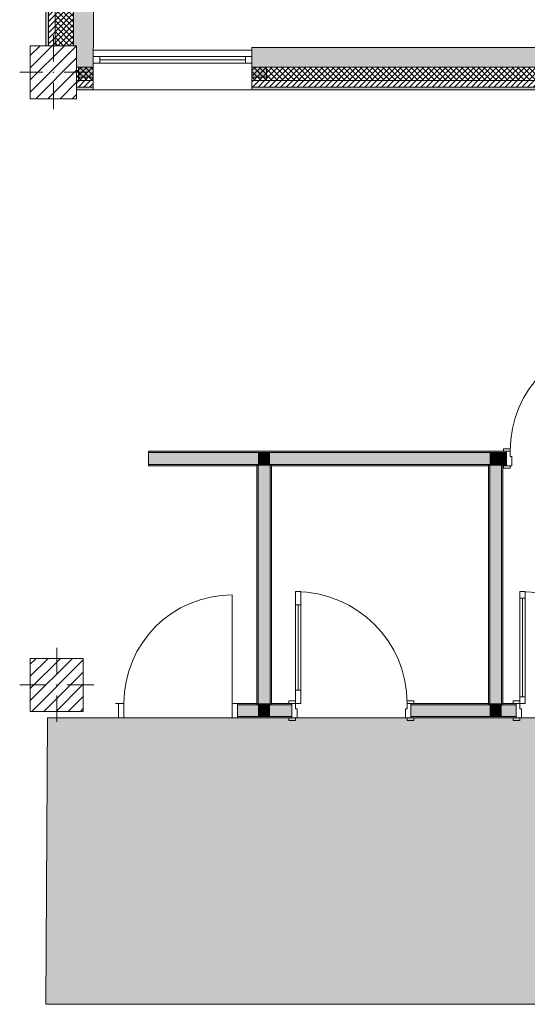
# Model space of a CAD drawing. Header units: millimetres. Extents: x -30280 to 19093, y -19247 to 4746.
# Tile 1 of 166: x -28248 to -24412, y -19247 to -11810. Entities that reach past the tile are written whole.
import ezdxf

# ---------------------------------------------------------------- set-up
doc = ezdxf.new("R2010")
doc.units = ezdxf.units.MM
doc.header["$MEASUREMENT"] = 0
doc.linetypes.add('Wipeout_Contour', pattern=[1000, 0, -1000])
for name, color, linetype in [('10_ESTR_Pilars', 7, 'Continuous'), ('12_FAÇ_Façana', 7, 'Continuous'), ('14_PAV_Paviment existent', 7, 'Continuous'), ('Puertas Archicad', 7, 'Continuous'), ('Ventanas Archicad', 7, 'Continuous')]:
    doc.layers.add(name, color=color, linetype=linetype)
for name, color, linetype, lineweight in [('10_ESTR_Pilars_Pluma_Nº__20', 1, 'Continuous', 5), ('10_ESTR_Pilars_Pluma_Nº__28', 7, 'Continuous', 20), ('10_ESTR_Pilars_Pluma_Nº__42', 8, 'Continuous', 25), ('12_FAÇ_Façana_Pluma_Nº__2', 8, 'Continuous', 5), ('12_FAÇ_Façana_Pluma_Nº__7', 7, 'Continuous', 5), ('14_PAV_Paviment existent_Pluma_Nº__89', 7, 'Continuous', 5), ('Puertas Archicad_Pluma_Nº__1', 7, 'Continuous', 5), ('Puertas Archicad_Pluma_Nº__7', 7, 'Continuous', 5), ('Ventanas Archicad_Pluma_Nº__7', 7, 'Continuous', 5)]:
    doc.layers.add(name, color=color, linetype=linetype, lineweight=lineweight)
for name, color, linetype, lineweight, true_color in [('12_FAÇ_Façana_Pluma_Nº__102', 7, 'Continuous', 5, 0xcccccc), ('12_FAÇ_Façana_Pluma_Nº__174', 7, 'Continuous', 13, 0xe4ad2c), ('12_FAÇ_Façana_Pluma_Nº__176', 7, 'Continuous', 15, 0x93a0c6), ('12_FAÇ_Façana_Pluma_Nº__43', 7, 'Continuous', 5, 0xa4a4a6), ('14_PAV_Paviment existent_Pluma_Nº__197', 7, 'Continuous', 0, 0xffe68e), ('Puertas Archicad_Pluma_Nº__23', 7, 'Continuous', 5, 0xa4a4a6), ('Puertas Archicad_Pluma_Nº__3', 7, 'Continuous', 5, 0xa4a4a4), ('Ventanas Archicad_Pluma_Nº__23', 7, 'Continuous', 5, 0xa4a4a6), ('Ventanas Archicad_Pluma_Nº__3', 7, 'Continuous', 5, 0xa4a4a4), ('Ventanas Archicad_Pluma_Nº__43', 7, 'Continuous', 5, 0xa4a4a6)]:
    doc.layers.add(name, color=color, linetype=linetype, lineweight=lineweight, true_color=true_color)
pattern_1 = [(45, (0, 0), (-21.213203, 21.213203), [])]
pattern_2 = [(45, (0, 0), (-21.213203, 21.213203), []), (135, (0, 0), (21.213203, 21.213203), [])]
pattern_3 = [(0, (0, 0), (0, 75), [0, -75])]
pattern_4 = [(45, (0, 0), (-45.96194, 45.96194), [])]

# ---------------------------------------------------------------- blocks, each defined once
blk = doc.blocks.new('Forjado_3_1', base_point=(6678.9, -19246.6))
at = {"layer": '14_PAV_Paviment existent_Pluma_Nº__197', "linetype": 'Continuous', "lineweight": 0, "true_color": 0x3f3923}
blk.add_hatch(color=39, dxfattribs=at).paths.add_polyline_path([(6678.9, -19246.6), (6678.9, -17084), (-28038.7, -17084), (-28050.8, -19246.6)])
at = {"layer": '14_PAV_Paviment existent_Pluma_Nº__89', "color": 7, "linetype": 'Continuous', "lineweight": 5, "flags": 128}
blk.add_lwpolyline([(6678.9, -19246.6), (-28050.8, -19246.6), (-28038.7, -17084), (6678.9, -17084)], close=True, dxfattribs=at)
blk = doc.blocks.new('Muro_5_1', base_point=(-28050.8, -12339))
at = {"layer": '12_FAÇ_Façana_Pluma_Nº__102', "linetype": 'Continuous', "lineweight": 0, "true_color": 0xe5e5e5}
blk.add_hatch(color=254, dxfattribs=at).paths.add_polyline_path([(-27840.8, -11151), (-27840.8, -12007), (-27817.9, -12007), (-27817.9, -12019), (-27690.8, -12019), (-27690.8, -11151)])
at = {"layer": '12_FAÇ_Façana_Pluma_Nº__174', "linetype": 'Continuous', "lineweight": 13, "true_color": 0xe4ad2c}
h = blk.add_hatch(dxfattribs=at)
h.set_pattern_fill('SATE_Aislamiento_0001', color=42, style=0, pattern_type=2)
h.set_pattern_definition(pattern_2)
h.paths.add_polyline_path([(-27840.8, -11151), (-27980.8, -11151), (-27980.8, -12007), (-27840.8, -12007)])
at = {"layer": '12_FAÇ_Façana_Pluma_Nº__176', "linetype": 'Continuous', "lineweight": 0, "true_color": 0x495063}
blk.add_hatch(color=251, dxfattribs=at).paths.add_polyline_path([(-28030.8, -11151), (-28050.8, -11151), (-28050.8, -12007), (-28030.8, -12007)])
at = {"layer": '12_FAÇ_Façana_Pluma_Nº__2', "linetype": 'Continuous', "lineweight": 5}
h = blk.add_hatch(dxfattribs=at)
h.set_pattern_fill('Ceramic_0001', color=8, style=0, pattern_type=2)
h.set_pattern_definition(pattern_1)
h.paths.add_polyline_path([(-27980.8, -11151), (-28030.8, -11151), (-28030.8, -12007), (-27980.8, -12007)])
at = {"layer": '12_FAÇ_Façana_Pluma_Nº__7', "color": 7, "linetype": 'Continuous', "lineweight": 5}
for p, q in [((-28030.8, -11151), (-28030.8, -12007)), ((-27980.8, -11151), (-27980.8, -12007)), ((-27840.8, -11151), (-27840.8, -12007))]:
    blk.add_line(p, q, dxfattribs=at)
at = {"layer": '12_FAÇ_Façana_Pluma_Nº__7', "color": 7, "linetype": 'Continuous', "lineweight": 5, "flags": 128}
for points in [[(-28050.8, -11151), (-28050.8, -12007)], [(-27840.8, -11151), (-27870.8, -11151)], [(-27690.8, -11151), (-27720.8, -11151)], [(-27690.8, -12019), (-27690.8, -11151)]]:
    blk.add_lwpolyline(points, dxfattribs=at)
blk = doc.blocks.new('Muro_32_1', base_point=(-23271.1, -12339))
at = {"layer": '12_FAÇ_Façana_Pluma_Nº__102', "linetype": 'Continuous', "lineweight": 0, "true_color": 0xe5e5e5}
for points in [[(-23578.6, -12019), (-26492.5, -12019), (-26492.5, -12169), (-23578.6, -12169)], [(-23578.6, -12169), (-23488.6, -12169), (-23488.6, -12019), (-23578.6, -12019)], [(-23488.6, -12169), (-23271.1, -12169), (-23271.1, -12019), (-23488.6, -12019)]]:
    blk.add_hatch(color=254, dxfattribs=at).paths.add_polyline_path(points)
at = {"layer": '12_FAÇ_Façana_Pluma_Nº__174', "linetype": 'Continuous', "lineweight": 13, "true_color": 0xe4ad2c}
h = blk.add_hatch(dxfattribs=at)
h.set_pattern_fill('SATE_Aislamiento_0001', color=42, style=0, pattern_type=2)
h.set_pattern_definition(pattern_2)
h.paths.add_polyline_path([(-23578.6, -12169), (-26492.5, -12169), (-26492.5, -12269), (-23578.6, -12269)])
h = blk.add_hatch(dxfattribs=at)
h.set_pattern_fill('SATE_Aislamiento_0001', color=42, style=0, pattern_type=2)
h.set_pattern_definition(pattern_2)
h.paths.add_polyline_path([(-23488.6, -12269), (-23271.1, -12269), (-23271.1, -12169), (-23488.6, -12169)])
at = {"layer": '12_FAÇ_Façana_Pluma_Nº__176', "linetype": 'Continuous', "lineweight": 0, "true_color": 0x495063}
for points in [[(-23588.6, -12319), (-26492.5, -12319), (-26492.5, -12339), (-23588.6, -12339)], [(-23588.6, -12339), (-23578.6, -12339), (-23578.6, -12319), (-23588.6, -12319)], [(-23488.6, -12339), (-23478.6, -12339), (-23478.6, -12319), (-23488.6, -12319)], [(-23478.6, -12339), (-23271.1, -12339), (-23271.1, -12319), (-23478.6, -12319)]]:
    blk.add_hatch(color=251, dxfattribs=at).paths.add_polyline_path(points)
at = {"layer": '12_FAÇ_Façana_Pluma_Nº__2', "linetype": 'Continuous', "lineweight": 5}
h = blk.add_hatch(dxfattribs=at)
h.set_pattern_fill('Ceramic_0001', color=8, style=0, pattern_type=2)
h.set_pattern_definition(pattern_1)
h.paths.add_polyline_path([(-23578.6, -12269), (-26492.5, -12269), (-26492.5, -12319), (-23578.6, -12319)])
h = blk.add_hatch(dxfattribs=at)
h.set_pattern_fill('Ceramic_0001', color=8, style=0, pattern_type=2)
h.set_pattern_definition(pattern_1)
h.paths.add_polyline_path([(-23488.6, -12319), (-23271.1, -12319), (-23271.1, -12269), (-23488.6, -12269)])
at = {"layer": '12_FAÇ_Façana_Pluma_Nº__7', "color": 7, "linetype": 'Continuous', "lineweight": 5}
for p, q in [((-26492.5, -12169), (-23578.6, -12169)), ((-23578.6, -12169), (-23578.6, -12269)), ((-23488.6, -12269), (-23488.6, -12169)), ((-23488.6, -12169), (-23271.1, -12169)), ((-26492.5, -12269), (-23578.6, -12269)), ((-23578.6, -12269), (-23578.6, -12319)), ((-23488.6, -12319), (-23488.6, -12269)), ((-23488.6, -12269), (-23271.1, -12269)), ((-26492.5, -12319), (-23578.6, -12319)), ((-23578.6, -12319), (-23578.6, -12339)), ((-23488.6, -12339), (-23488.6, -12319)), ((-23488.6, -12319), (-23271.1, -12319))]:
    blk.add_line(p, q, dxfattribs=at)
at = {"layer": '12_FAÇ_Façana_Pluma_Nº__7', "color": 7, "linetype": 'Continuous', "lineweight": 5, "flags": 128}
for points in [[(-23271.1, -12019), (-26492.5, -12019)], [(-26492.5, -12019), (-26492.5, -12339)], [(-23271.1, -12059), (-23271.1, -12019)], [(-26492.5, -12339), (-23588.6, -12339)], [(-23478.6, -12339), (-23271.1, -12339)]]:
    blk.add_lwpolyline(points, dxfattribs=at)
blk = doc.blocks.new('Muro_34_1', base_point=(-27692.5, -12339))
at = {"layer": '12_FAÇ_Façana_Pluma_Nº__102', "linetype": 'Continuous', "lineweight": 0, "true_color": 0xe5e5e5}
blk.add_hatch(color=254, dxfattribs=at).paths.add_polyline_path([(-27692.5, -12019), (-27817.9, -12019), (-27817.9, -12169), (-27692.5, -12169)])
at = {"layer": '12_FAÇ_Façana_Pluma_Nº__174', "linetype": 'Continuous', "lineweight": 13, "true_color": 0xe4ad2c}
h = blk.add_hatch(dxfattribs=at)
h.set_pattern_fill('SATE_Aislamiento_0001', color=42, style=0, pattern_type=2)
h.set_pattern_definition(pattern_2)
h.paths.add_polyline_path([(-27692.5, -12169), (-27817.9, -12169), (-27817.9, -12269), (-27692.5, -12269)])
at = {"layer": '12_FAÇ_Façana_Pluma_Nº__176', "linetype": 'Continuous', "lineweight": 0, "true_color": 0x495063}
blk.add_hatch(color=251, dxfattribs=at).paths.add_polyline_path([(-27692.5, -12319), (-27817.9, -12319), (-27817.9, -12339), (-27692.5, -12339)])
at = {"layer": '12_FAÇ_Façana_Pluma_Nº__2', "linetype": 'Continuous', "lineweight": 5}
h = blk.add_hatch(dxfattribs=at)
h.set_pattern_fill('Ceramic_0001', color=8, style=0, pattern_type=2)
h.set_pattern_definition(pattern_1)
h.paths.add_polyline_path([(-27692.5, -12269), (-27817.9, -12269), (-27817.9, -12319), (-27692.5, -12319)])
at = {"layer": '12_FAÇ_Façana_Pluma_Nº__7', "color": 7, "linetype": 'Continuous', "lineweight": 5}
for p, q in [((-27817.9, -12169), (-27692.5, -12169)), ((-27817.9, -12269), (-27692.5, -12269)), ((-27817.9, -12319), (-27692.5, -12319))]:
    blk.add_line(p, q, dxfattribs=at)
at = {"layer": '12_FAÇ_Façana_Pluma_Nº__7', "color": 7, "linetype": 'Continuous', "lineweight": 5, "flags": 128}
for points in [[(-27692.5, -12059), (-27692.5, -12019)], [(-27817.9, -12339), (-27692.5, -12339)]]:
    blk.add_lwpolyline(points, dxfattribs=at)
blk = doc.blocks.new('Ventana Vertical Multi-Faja 27_10')
at = {"layer": 'Ventanas Archicad_Pluma_Nº__23', "color": 253, "linetype": 'Continuous', "lineweight": 5, "true_color": 0xa4a4a6}
for p, q in [((-600, 0), (-550, 0)), ((-550, 0), (-550, -50)), ((550, -50), (550, 0)), ((550, 0), (600, 0)), ((-550, -50), (-600, -50)), ((600, -50), (550, -50))]:
    blk.add_line(p, q, dxfattribs=at)
at = {"layer": 'Ventanas Archicad_Pluma_Nº__3', "color": 253, "linetype": 'Continuous', "lineweight": 5, "true_color": 0xa4a4a4}
for p, q in [((-600, 50), (600, 50)), ((-550, 0), (550, 0)), ((-550, -25), (550, -25)), ((550, -50), (-550, -50)), ((-600, -250), (600, -250))]:
    blk.add_line(p, q, dxfattribs=at)
at = {"layer": 'Ventanas Archicad_Pluma_Nº__43', "color": 253, "linetype": 'Continuous', "lineweight": 5, "true_color": 0xa4a4a6}
for p, q in [((-600, -180), (-600, -155)), ((600, -180), (600, -155))]:
    blk.add_line(p, q, dxfattribs=at)
at = {"layer": 'Ventanas Archicad_Pluma_Nº__7', "color": 7, "linetype": 'Continuous', "lineweight": 5}
for p, q in [((-600, 50), (-600, 30)), ((-600, 30), (-600, 0)), ((-600, 30), (-600, 0)), ((-600, 0), (-600, -50)), ((-600, 0), (-600, -50)), ((-600, 0), (-600, -50)), ((-600, 0), (-600, -50)), ((600, 50), (600, 30)), ((600, 30), (600, 0)), ((600, 30), (600, 0)), ((600, 0), (600, -50)), ((600, 0), (600, -50)), ((600, 0), (600, -50)), ((600, 0), (600, -50)), ((-600, -50), (-600, -80)), ((-600, -50), (-600, -80)), ((600, -50), (600, -80)), ((600, -50), (600, -80)), ((-600, -80), (-600, -155)), ((-600, -80), (-600, -155)), ((600, -80), (600, -155)), ((600, -80), (600, -155)), ((-600, -180), (-600, -230)), ((600, -180), (600, -230)), ((-600, -230), (-600, -250)), ((600, -230), (600, -250))]:
    blk.add_line(p, q, dxfattribs=at)
blk = doc.blocks.new('Muro_35_1', base_point=(-26497.5, -12339))
at = {"layer": '12_FAÇ_Façana', "linetype": 'Continuous', "lineweight": 0, "true_color": 0x000000}
h = blk.add_hatch(dxfattribs=at)
h.set_pattern_fill('Yeso_0001', color=18, style=0, pattern_type=2)
h.set_pattern_definition(pattern_3)
h.paths.add_polyline_path([(-27692.5, -12269), (-27692.5, -12244), (-27802.5, -12244), (-27802.5, -12269)])
h = blk.add_hatch(dxfattribs=at)
h.set_pattern_fill('Yeso_0001', color=18, style=0, pattern_type=2)
h.set_pattern_definition(pattern_3)
h.paths.add_polyline_path([(-26492.5, -12269), (-26382.5, -12269), (-26382.5, -12244), (-26492.5, -12244)])
at = {"layer": '12_FAÇ_Façana_Pluma_Nº__102', "linetype": 'Continuous', "lineweight": 0, "true_color": 0xe5e5e5}
for points in [[(-27802.5, -12169), (-27802.5, -12244), (-27692.5, -12244), (-27692.5, -12059)], [(-26382.5, -12169), (-26492.5, -12059), (-26492.5, -12244), (-26382.5, -12244)]]:
    blk.add_hatch(color=254, dxfattribs=at).paths.add_polyline_path(points)
at = {"layer": '12_FAÇ_Façana_Pluma_Nº__43', "color": 253, "linetype": 'Continuous', "lineweight": 5, "true_color": 0xa4a4a6}
for p, q in [((-27802.5, -12244), (-27802.5, -12269)), ((-27692.5, -12244), (-27802.5, -12244)), ((-27802.5, -12269), (-27692.5, -12269)), ((-27692.5, -12269), (-27692.5, -12244)), ((-26492.5, -12269), (-26492.5, -12244)), ((-26492.5, -12244), (-26382.5, -12244)), ((-26382.5, -12269), (-26492.5, -12269)), ((-26382.5, -12244), (-26382.5, -12269))]:
    blk.add_line(p, q, dxfattribs=at)
at = {"layer": '12_FAÇ_Façana_Pluma_Nº__7', "color": 7, "linetype": 'Continuous', "lineweight": 5}
for p, q in [((-27692.5, -12039), (-27692.5, -12059)), ((-26492.5, -12039), (-26492.5, -12059)), ((-27692.5, -12059), (-27692.5, -12089)), ((-27692.5, -12059), (-27692.5, -12089)), ((-27692.5, -12089), (-27692.5, -12139)), ((-27692.5, -12089), (-27692.5, -12139)), ((-26492.5, -12059), (-26492.5, -12089)), ((-26492.5, -12059), (-26492.5, -12089)), ((-26492.5, -12089), (-26492.5, -12139)), ((-26492.5, -12089), (-26492.5, -12139)), ((-27802.5, -12169), (-27802.5, -12244)), ((-27692.5, -12139), (-27692.5, -12169)), ((-27692.5, -12139), (-27692.5, -12169)), ((-27692.5, -12169), (-27692.5, -12244)), ((-27692.5, -12169), (-27692.5, -12244)), ((-26492.5, -12139), (-26492.5, -12169)), ((-26492.5, -12139), (-26492.5, -12169)), ((-26492.5, -12169), (-26492.5, -12244)), ((-26492.5, -12169), (-26492.5, -12244)), ((-26382.5, -12169), (-26382.5, -12244)), ((-27692.5, -12269), (-27692.5, -12319)), ((-26492.5, -12269), (-26492.5, -12319)), ((-27692.5, -12319), (-27692.5, -12339)), ((-26492.5, -12319), (-26492.5, -12339))]:
    blk.add_line(p, q, dxfattribs=at)
at = {"layer": 'Ventanas Archicad', "color": 253, "linetype": 'Continuous', "lineweight": 5, "true_color": 0xa4a4a6, "zscale": 1000}
blk.add_blockref('Ventana Vertical Multi-Faja 27_10', (-27092.5, -12089), dxfattribs=at)
blk = doc.blocks.new('Puerta 27')
at = {"layer": 'Puertas Archicad_Pluma_Nº__1', "color": 7, "linetype": 'Continuous', "lineweight": 5}
for p, q in [((382, 744), (382, 844)), ((382, 844), (422, 844)), ((422, 844), (422, 744)), ((422, 744), (382, 744)), ((402, 744), (402, 100)), ((382, 0), (382, 100)), ((382, 100), (422, 100)), ((422, 100), (422, 0)), ((-472, 0), (-472, 19)), ((-472, 19), (-422, 19)), ((-422, 0), (-472, 0)), ((-422, 0), (-450, 0)), ((-450, 0), (-450, -110)), ((-422, 19), (-422, 0)), ((-422, -40), (-422, 0)), ((422, 0), (382, 0)), ((422, 19), (472, 19)), ((422, 0), (422, 19)), ((472, 0), (422, 0)), ((450, 0), (422, 0)), ((422, 0), (422, -40)), ((450, -110), (450, 0)), ((472, 19), (472, 0)), ((-410, -40), (-422, -40)), ((-410, -110), (-410, -40)), ((422, -40), (410, -40)), ((410, -40), (410, -110)), ((-472, -129), (-472, -110)), ((-472, -110), (-422, -110)), ((-422, -129), (-472, -129)), ((-450, -110), (-410, -110)), ((-422, -110), (-422, -129)), ((410, -110), (450, -110)), ((422, -110), (472, -110)), ((422, -129), (422, -110)), ((472, -129), (422, -129)), ((472, -110), (472, -129))]:
    blk.add_line(p, q, dxfattribs=at)
at = {"layer": 'Puertas Archicad_Pluma_Nº__1', "color": 7, "linetype": 'Continuous', "lineweight": 5, "flags": 128}
for points in [[(402, 744), (402, 100), (382, 100), (382, 744)], [(422, 744), (422, 100), (402, 100), (402, 744)]]:
    blk.add_lwpolyline(points, close=True, dxfattribs=at)
at = {"layer": 'Puertas Archicad_Pluma_Nº__3', "color": 253, "linetype": 'Continuous', "lineweight": 5, "true_color": 0xa4a4a4}
blk.add_arc((422, 0), 844, 90, 180, dxfattribs=at)
at = {"layer": 'Puertas Archicad_Pluma_Nº__7', "color": 7, "linetype": 'Continuous', "lineweight": 5}
for p, q in [((-450, 0), (-472, 0)), ((-450, 0), (-472, 0)), ((-450, 0), (-450, -10)), ((-450, 0), (-450, -10)), ((450, 0), (450, -10)), ((450, 0), (450, -10)), ((450, 0), (472, 0)), ((450, 0), (472, 0)), ((-450, -10), (-450, -100)), ((-450, -10), (-450, -100)), ((450, -10), (450, -100)), ((450, -10), (450, -100)), ((-450, -110), (-472, -110)), ((-450, -110), (-472, -110)), ((-450, -100), (-450, -110)), ((-450, -100), (-450, -110)), ((450, -100), (450, -110)), ((450, -100), (450, -110)), ((450, -110), (472, -110)), ((450, -110), (472, -110))]:
    blk.add_line(p, q, dxfattribs=at)
blk = doc.blocks.new('Puerta 27_2')
at = {"layer": 'Puertas Archicad_Pluma_Nº__1', "color": 7, "linetype": 'Continuous', "lineweight": 5}
for p, q in [((382, 794), (382, 844)), ((382, 844), (422, 844)), ((422, 844), (422, 794)), ((422, 794), (382, 794)), ((402, 794), (402, 50)), ((-472, 0), (-472, 19)), ((-472, 19), (-422, 19)), ((-422, 0), (-472, 0)), ((-422, 0), (-450, 0)), ((-450, 0), (-450, -110)), ((-422, 19), (-422, 0)), ((-422, -40), (-422, 0)), ((382, 0), (382, 50)), ((382, 50), (422, 50)), ((422, 0), (382, 0)), ((422, 50), (422, 0)), ((422, 19), (472, 19)), ((422, 0), (422, 19)), ((472, 0), (422, 0)), ((450, 0), (422, 0)), ((422, 0), (422, -40)), ((450, -110), (450, 0)), ((472, 19), (472, 0)), ((-410, -40), (-422, -40)), ((-410, -110), (-410, -40)), ((422, -40), (410, -40)), ((410, -40), (410, -110)), ((-472, -129), (-472, -110)), ((-472, -110), (-422, -110)), ((-422, -129), (-472, -129)), ((-450, -110), (-410, -110)), ((-422, -110), (-422, -129)), ((410, -110), (450, -110)), ((422, -110), (472, -110)), ((422, -129), (422, -110)), ((472, -129), (422, -129)), ((472, -110), (472, -129))]:
    blk.add_line(p, q, dxfattribs=at)
at = {"layer": 'Puertas Archicad_Pluma_Nº__1', "color": 7, "linetype": 'Continuous', "lineweight": 5, "flags": 128}
for points in [[(402, 794), (402, 50), (382, 50), (382, 794)], [(422, 794), (422, 50), (402, 50), (402, 794)]]:
    blk.add_lwpolyline(points, close=True, dxfattribs=at)
at = {"layer": 'Puertas Archicad_Pluma_Nº__3', "color": 253, "linetype": 'Continuous', "lineweight": 5, "true_color": 0xa4a4a4}
blk.add_arc((422, 0), 844, 90, 180, dxfattribs=at)
at = {"layer": 'Puertas Archicad_Pluma_Nº__7', "color": 7, "linetype": 'Continuous', "lineweight": 5}
for p, q in [((-450, 0), (-472, 0)), ((-450, 0), (-472, 0)), ((-450, 0), (-450, -10)), ((-450, 0), (-450, -10)), ((450, 0), (450, -10)), ((450, 0), (450, -10)), ((450, 0), (472, 0)), ((450, 0), (472, 0)), ((-450, -10), (-450, -100)), ((-450, -10), (-450, -100)), ((450, -10), (450, -100)), ((450, -10), (450, -100)), ((-450, -110), (-472, -110)), ((-450, -110), (-472, -110)), ((-450, -100), (-450, -110)), ((-450, -100), (-450, -110)), ((450, -100), (450, -110)), ((450, -100), (450, -110)), ((450, -110), (472, -110)), ((450, -110), (472, -110))]:
    blk.add_line(p, q, dxfattribs=at)
blk = doc.blocks.new('Puerta 27_3')
at = {"layer": 'Puertas Archicad_Pluma_Nº__23', "color": 253, "linetype": 'Continuous', "lineweight": 5, "true_color": 0xa4a4a6}
for p, q in [((-410, 0), (-450, 0)), ((-450, 0), (-450, -110)), ((-410, -110), (-410, 0)), ((450, 0), (410, 0)), ((410, 0), (410, -110)), ((450, -110), (450, 0)), ((-450, -110), (-410, -110)), ((410, -110), (450, -110))]:
    blk.add_line(p, q, dxfattribs=at)
at = {"layer": 'Puertas Archicad_Pluma_Nº__3', "color": 253, "linetype": 'Continuous', "lineweight": 5, "true_color": 0xa4a4a4}
blk.add_line((410, 0), (410, 820), dxfattribs=at)
blk.add_arc((410, 0), 820, 90, 180, dxfattribs=at)
at = {"layer": 'Puertas Archicad_Pluma_Nº__7', "color": 7, "linetype": 'Continuous', "lineweight": 5}
for p, q in [((-450, 0), (-472, 0)), ((-450, 0), (-472, 0)), ((-450, 0), (-450, -10)), ((-450, 0), (-450, -10)), ((450, 0), (450, -10)), ((450, 0), (450, -10)), ((450, 0), (472, 0)), ((450, 0), (472, 0)), ((-450, -10), (-450, -100)), ((-450, -10), (-450, -100)), ((450, -10), (450, -100)), ((450, -10), (450, -100)), ((-450, -110), (-472, -110)), ((-450, -110), (-472, -110)), ((-450, -100), (-450, -110)), ((-450, -100), (-450, -110)), ((450, -100), (450, -110)), ((450, -100), (450, -110)), ((450, -110), (472, -110)), ((450, -110), (472, -110))]:
    blk.add_line(p, q, dxfattribs=at)
blk = doc.blocks.new('Muro_38_1', base_point=(-27275.1, -17084))
at = {"layer": '12_FAÇ_Façana_Pluma_Nº__102', "linetype": 'Continuous', "lineweight": 0, "true_color": 0xe5e5e5}
for points in [[(-26446.1, -16984), (-26601.1, -16984), (-26601.1, -17074), (-26446.1, -17074)], [(-26356.1, -16984), (-26446.1, -16984), (-26446.1, -17074), (-26356.1, -17074)], [(-26356.1, -16984), (-26356.1, -17074), (-26192.1, -17074), (-26192.1, -16984)], [(-24696.4, -16984), (-25292.1, -16984), (-25292.1, -17074), (-24696.4, -17074)], [(-24606.4, -16984), (-24696.4, -16984), (-24696.4, -17074), (-24606.4, -17074)], [(-24606.4, -17074), (-24496.4, -17074), (-24496.4, -16984), (-24606.4, -16984)]]:
    blk.add_hatch(color=254, dxfattribs=at).paths.add_polyline_path(points)
at = {"layer": '12_FAÇ_Façana_Pluma_Nº__176', "linetype": 'Continuous', "lineweight": 0, "true_color": 0x495063}
for points in [[(-26456.1, -16974), (-26601.1, -16974), (-26601.1, -16984), (-26456.1, -16984)], [(-26446.1, -16974), (-26456.1, -16974), (-26456.1, -16984), (-26446.1, -16984)], [(-26346.1, -16974), (-26356.1, -16974), (-26356.1, -16984), (-26346.1, -16984)], [(-26346.1, -16974), (-26346.1, -16984), (-26192.1, -16984), (-26192.1, -16974)], [(-25292.1, -16984), (-24706.4, -16984), (-24706.4, -16974), (-25292.1, -16974)], [(-24696.4, -16974), (-24706.4, -16974), (-24706.4, -16984), (-24696.4, -16984)], [(-24596.4, -16974), (-24606.4, -16974), (-24606.4, -16984), (-24596.4, -16984)], [(-24496.4, -16974), (-24596.4, -16974), (-24596.4, -16984), (-24496.4, -16984)], [(-26601.1, -17084), (-26192.1, -17084), (-26192.1, -17074), (-26601.1, -17074)], [(-25292.1, -17084), (-24496.4, -17084), (-24496.4, -17074), (-25292.1, -17074)]]:
    blk.add_hatch(color=251, dxfattribs=at).paths.add_polyline_path(points)
at = {"layer": '12_FAÇ_Façana_Pluma_Nº__7', "color": 7, "linetype": 'Continuous', "lineweight": 5}
for p, q in [((-27501.1, -16974), (-27523.1, -16974)), ((-27501.1, -16974), (-27501.1, -16984)), ((-27501.1, -16984), (-27501.1, -17074)), ((-26601.1, -16974), (-26579.1, -16974)), ((-26601.1, -16974), (-26601.1, -16984)), ((-26446.1, -16984), (-26601.1, -16984)), ((-26601.1, -16984), (-26601.1, -17074)), ((-26446.1, -16974), (-26446.1, -16984)), ((-26356.1, -16984), (-26356.1, -16974)), ((-26192.1, -16984), (-26356.1, -16984)), ((-26192.1, -16974), (-26214.1, -16974)), ((-26192.1, -16974), (-26192.1, -16984)), ((-26192.1, -16984), (-26192.1, -17074)), ((-25292.1, -16974), (-25270.1, -16974)), ((-25292.1, -16974), (-25292.1, -16984)), ((-24696.4, -16984), (-25292.1, -16984)), ((-25292.1, -16984), (-25292.1, -17074)), ((-24696.4, -16974), (-24696.4, -16984)), ((-24606.4, -16984), (-24606.4, -16974)), ((-24496.4, -16984), (-24606.4, -16984)), ((-24496.4, -16974), (-24518.4, -16974)), ((-24496.4, -16974), (-24496.4, -16984)), ((-24496.4, -16984), (-24496.4, -17074)), ((-27501.1, -17084), (-27523.1, -17084)), ((-27501.1, -17074), (-27501.1, -17084)), ((-26601.1, -17074), (-26446.1, -17074)), ((-26601.1, -17074), (-26601.1, -17084)), ((-26601.1, -17084), (-26579.1, -17084)), ((-26446.1, -17074), (-26356.1, -17074)), ((-26356.1, -17074), (-26192.1, -17074)), ((-26192.1, -17084), (-26214.1, -17084)), ((-26192.1, -17074), (-26192.1, -17084)), ((-25292.1, -17074), (-24696.4, -17074)), ((-25292.1, -17074), (-25292.1, -17084)), ((-25292.1, -17084), (-25270.1, -17084)), ((-24696.4, -17074), (-24606.4, -17074)), ((-24606.4, -17074), (-24496.4, -17074)), ((-24496.4, -17084), (-24518.4, -17084)), ((-24496.4, -17074), (-24496.4, -17084))]:
    blk.add_line(p, q, dxfattribs=at)
at = {"layer": '12_FAÇ_Façana_Pluma_Nº__7', "color": 7, "linetype": 'Continuous', "lineweight": 5, "flags": 128}
for points in [[(-26456.1, -16974), (-26601.1, -16974)], [(-26192.1, -16974), (-26346.1, -16974)], [(-24706.4, -16974), (-25292.1, -16974)], [(-24496.4, -16974), (-24596.4, -16974)], [(-26601.1, -17084), (-26192.1, -17084)], [(-25292.1, -17084), (-24496.4, -17084)]]:
    blk.add_lwpolyline(points, dxfattribs=at)
at = {"layer": 'Puertas Archicad', "color": 253, "linetype": 'Continuous', "lineweight": 5, "true_color": 0xa4a4a6, "xscale": -1, "zscale": 1000}
for name, p in [('Puerta 27', (-25742.1, -16974)), ('Puerta 27_2', (-24046.4, -16974))]:
    blk.add_blockref(name, p, dxfattribs=at)
at = {"layer": 'Puertas Archicad', "color": 253, "linetype": 'Continuous', "lineweight": 5, "true_color": 0xa4a4a6, "zscale": 1000}
blk.add_blockref('Puerta 27_3', (-27051.1, -16974), dxfattribs=at)
blk = doc.blocks.new('Puerta 27_4')
at = {"layer": 'Puertas Archicad_Pluma_Nº__1', "color": 7, "linetype": 'Continuous', "lineweight": 5}
for p, q in [((382, 744), (382, 844)), ((382, 844), (422, 844)), ((422, 844), (422, 744)), ((422, 744), (382, 744)), ((402, 744), (402, 100)), ((382, 0), (382, 100)), ((382, 100), (422, 100)), ((422, 100), (422, 0)), ((-472, 0), (-472, 19)), ((-472, 19), (-422, 19)), ((-422, 0), (-472, 0)), ((-422, 0), (-450, 0)), ((-450, 0), (-450, -110)), ((-422, 19), (-422, 0)), ((-422, -40), (-422, 0)), ((422, 0), (382, 0)), ((422, 19), (472, 19)), ((422, 0), (422, 19)), ((472, 0), (422, 0)), ((450, 0), (422, 0)), ((422, 0), (422, -40)), ((450, -110), (450, 0)), ((472, 19), (472, 0)), ((-410, -40), (-422, -40)), ((-410, -110), (-410, -40)), ((422, -40), (410, -40)), ((410, -40), (410, -110)), ((-472, -129), (-472, -110)), ((-472, -110), (-422, -110)), ((-422, -129), (-472, -129)), ((-450, -110), (-410, -110)), ((-422, -110), (-422, -129)), ((410, -110), (450, -110)), ((422, -110), (472, -110)), ((422, -129), (422, -110)), ((472, -129), (422, -129)), ((472, -110), (472, -129))]:
    blk.add_line(p, q, dxfattribs=at)
at = {"layer": 'Puertas Archicad_Pluma_Nº__1', "color": 7, "linetype": 'Continuous', "lineweight": 5, "flags": 128}
for points in [[(402, 744), (402, 100), (382, 100), (382, 744)], [(422, 744), (422, 100), (402, 100), (402, 744)]]:
    blk.add_lwpolyline(points, close=True, dxfattribs=at)
at = {"layer": 'Puertas Archicad_Pluma_Nº__3', "color": 253, "linetype": 'Continuous', "lineweight": 5, "true_color": 0xa4a4a4}
blk.add_arc((422, 0), 844, 90, 180, dxfattribs=at)
at = {"layer": 'Puertas Archicad_Pluma_Nº__7', "color": 7, "linetype": 'Continuous', "lineweight": 5}
for p, q in [((-450, 0), (-472, 0)), ((-450, 0), (-472, 0)), ((-450, 0), (-450, -10)), ((-450, 0), (-450, -10)), ((450, 0), (450, -10)), ((450, 0), (450, -10)), ((450, 0), (472, 0)), ((450, 0), (472, 0)), ((-450, -10), (-450, -100)), ((-450, -10), (-450, -100)), ((450, -10), (450, -100)), ((450, -10), (450, -100)), ((-450, -110), (-472, -110)), ((-450, -110), (-472, -110)), ((-450, -100), (-450, -110)), ((-450, -100), (-450, -110)), ((450, -100), (450, -110)), ((450, -100), (450, -110)), ((450, -110), (472, -110)), ((450, -110), (472, -110))]:
    blk.add_line(p, q, dxfattribs=at)
blk = doc.blocks.new('Puerta 27_5')
at = {"layer": 'Puertas Archicad_Pluma_Nº__1', "color": 7, "linetype": 'Continuous', "lineweight": 5}
for p, q in [((382, 744), (382, 844)), ((382, 844), (422, 844)), ((422, 844), (422, 744)), ((422, 744), (382, 744)), ((402, 744), (402, 100)), ((382, 0), (382, 100)), ((382, 100), (422, 100)), ((422, 100), (422, 0)), ((-472, 0), (-472, 19)), ((-472, 19), (-422, 19)), ((-422, 0), (-472, 0)), ((-422, 0), (-450, 0)), ((-450, 0), (-450, -110)), ((-422, 19), (-422, 0)), ((-422, -40), (-422, 0)), ((422, 0), (382, 0)), ((422, 19), (472, 19)), ((422, 0), (422, 19)), ((472, 0), (422, 0)), ((450, 0), (422, 0)), ((422, 0), (422, -40)), ((450, -110), (450, 0)), ((472, 19), (472, 0)), ((-410, -40), (-422, -40)), ((-410, -110), (-410, -40)), ((422, -40), (410, -40)), ((410, -40), (410, -110)), ((-472, -129), (-472, -110)), ((-472, -110), (-422, -110)), ((-422, -129), (-472, -129)), ((-450, -110), (-410, -110)), ((-422, -110), (-422, -129)), ((410, -110), (450, -110)), ((422, -110), (472, -110)), ((422, -129), (422, -110)), ((472, -129), (422, -129)), ((472, -110), (472, -129))]:
    blk.add_line(p, q, dxfattribs=at)
at = {"layer": 'Puertas Archicad_Pluma_Nº__1', "color": 7, "linetype": 'Continuous', "lineweight": 5, "flags": 128}
for points in [[(402, 744), (402, 100), (382, 100), (382, 744)], [(422, 744), (422, 100), (402, 100), (402, 744)]]:
    blk.add_lwpolyline(points, close=True, dxfattribs=at)
at = {"layer": 'Puertas Archicad_Pluma_Nº__3', "color": 253, "linetype": 'Continuous', "lineweight": 5, "true_color": 0xa4a4a4}
blk.add_arc((422, 0), 844, 90, 180, dxfattribs=at)
at = {"layer": 'Puertas Archicad_Pluma_Nº__7', "color": 7, "linetype": 'Continuous', "lineweight": 5}
for p, q in [((-450, 0), (-472, 0)), ((-450, 0), (-472, 0)), ((-450, 0), (-450, -10)), ((-450, 0), (-450, -10)), ((450, 0), (450, -10)), ((450, 0), (450, -10)), ((450, 0), (472, 0)), ((450, 0), (472, 0)), ((-450, -10), (-450, -100)), ((-450, -10), (-450, -100)), ((450, -10), (450, -100)), ((450, -10), (450, -100)), ((-450, -110), (-472, -110)), ((-450, -110), (-472, -110)), ((-450, -100), (-450, -110)), ((-450, -100), (-450, -110)), ((450, -100), (450, -110)), ((450, -100), (450, -110)), ((450, -110), (472, -110)), ((450, -110), (472, -110))]:
    blk.add_line(p, q, dxfattribs=at)
blk = doc.blocks.new('Muro_39_1', base_point=(-27275.1, -15179))
at = {"layer": '12_FAÇ_Façana_Pluma_Nº__102', "linetype": 'Continuous', "lineweight": 0, "true_color": 0xe5e5e5}
for points in [[(-26446.1, -15079), (-27275.1, -15079), (-27275.1, -15169), (-26446.1, -15169)], [(-26356.1, -15079), (-26446.1, -15079), (-26446.1, -15169), (-26356.1, -15169)], [(-24696.4, -15079), (-26356.1, -15079), (-26356.1, -15169), (-24696.4, -15169)], [(-24606.4, -15079), (-24696.4, -15079), (-24696.4, -15169), (-24606.4, -15169)], [(-24606.4, -15079), (-24606.4, -15169), (-24569.6, -15169), (-24569.6, -15079)], [(-23578.6, -15079), (-23669.6, -15079), (-23669.6, -15169), (-23578.6, -15169)], [(-23488.6, -15079), (-23578.6, -15079), (-23578.6, -15169), (-23488.6, -15169)], [(-23488.6, -15079), (-23488.6, -15169), (-23433.9, -15169), (-23433.9, -15079)], [(-20681.4, -15079), (-22533.9, -15079), (-22533.9, -15169), (-20681.4, -15169)], [(-20681.4, -15079), (-20591.4, -15169), (-20591.4, -15079)], [(-20681.4, -15169), (-20591.4, -15169), (-20681.4, -15079)]]:
    blk.add_hatch(color=254, dxfattribs=at).paths.add_polyline_path(points)
at = {"layer": '12_FAÇ_Façana_Pluma_Nº__176', "linetype": 'Continuous', "lineweight": 0, "true_color": 0x495063}
for points in [[(-27275.1, -15069), (-27275.1, -15079), (-24569.6, -15079), (-24569.6, -15069)], [(-23669.6, -15079), (-23588.6, -15079), (-23588.6, -15069), (-23669.6, -15069)], [(-23578.6, -15069), (-23588.6, -15069), (-23588.6, -15079), (-23578.6, -15079)], [(-23478.6, -15069), (-23488.6, -15069), (-23488.6, -15079), (-23478.6, -15079)], [(-23478.6, -15069), (-23478.6, -15079), (-23433.9, -15079), (-23433.9, -15069)], [(-22533.9, -15079), (-20691.4, -15079), (-20691.4, -15069), (-22533.9, -15069)], [(-20691.4, -15069), (-20681.4, -15079), (-20681.4, -15069)], [(-20691.4, -15079), (-20681.4, -15079), (-20691.4, -15069)], [(-26456.1, -15169), (-27275.1, -15169), (-27275.1, -15179), (-26456.1, -15179)], [(-26446.1, -15169), (-26456.1, -15169), (-26456.1, -15179), (-26446.1, -15179)], [(-26346.1, -15169), (-26356.1, -15169), (-26356.1, -15179), (-26346.1, -15179)], [(-24706.4, -15169), (-26346.1, -15169), (-26346.1, -15179), (-24706.4, -15179)], [(-24696.4, -15169), (-24706.4, -15169), (-24706.4, -15179), (-24696.4, -15179)], [(-24596.4, -15169), (-24606.4, -15169), (-24606.4, -15179), (-24596.4, -15179)], [(-24596.4, -15169), (-24596.4, -15179), (-24569.6, -15179), (-24569.6, -15169)], [(-23669.6, -15179), (-23433.9, -15179), (-23433.9, -15169), (-23669.6, -15169)], [(-22533.9, -15169), (-22533.9, -15179), (-20591.4, -15179), (-20591.4, -15169)], [(-20591.4, -15169), (-20581.4, -15179), (-20581.4, -15169)], [(-20591.4, -15179), (-20581.4, -15179), (-20591.4, -15169)]]:
    blk.add_hatch(color=251, dxfattribs=at).paths.add_polyline_path(points)
at = {"layer": '12_FAÇ_Façana_Pluma_Nº__7', "color": 7, "linetype": 'Continuous', "lineweight": 5}
for p, q in [((-26446.1, -15079), (-27275.1, -15079)), ((-26356.1, -15079), (-26446.1, -15079)), ((-24696.4, -15079), (-26356.1, -15079)), ((-24606.4, -15079), (-24696.4, -15079)), ((-24569.6, -15079), (-24606.4, -15079)), ((-24569.6, -15069), (-24591.6, -15069)), ((-24569.6, -15069), (-24569.6, -15079)), ((-24569.6, -15079), (-24569.6, -15169)), ((-23669.6, -15069), (-23647.6, -15069)), ((-23669.6, -15069), (-23669.6, -15079)), ((-23578.6, -15079), (-23669.6, -15079)), ((-23669.6, -15079), (-23669.6, -15169)), ((-23578.6, -15069), (-23578.6, -15079)), ((-23488.6, -15079), (-23488.6, -15069)), ((-23433.9, -15079), (-23488.6, -15079)), ((-23433.9, -15069), (-23455.9, -15069)), ((-23433.9, -15069), (-23433.9, -15079)), ((-23433.9, -15079), (-23433.9, -15169)), ((-22533.9, -15069), (-22511.9, -15069)), ((-22533.9, -15069), (-22533.9, -15079)), ((-20681.4, -15079), (-22533.9, -15079)), ((-22533.9, -15079), (-22533.9, -15169)), ((-20681.4, -15079), (-20681.4, -15069)), ((-20591.4, -15169), (-20591.4, -15079)), ((-27275.1, -15169), (-26446.1, -15169)), ((-26446.1, -15169), (-26446.1, -15179)), ((-26356.1, -15179), (-26356.1, -15169)), ((-26356.1, -15169), (-24696.4, -15169)), ((-24696.4, -15169), (-24696.4, -15179)), ((-24606.4, -15179), (-24606.4, -15169)), ((-24606.4, -15169), (-24569.6, -15169)), ((-24569.6, -15169), (-24569.6, -15179)), ((-23669.6, -15169), (-23578.6, -15169)), ((-23669.6, -15169), (-23669.6, -15179)), ((-23578.6, -15169), (-23488.6, -15169)), ((-23488.6, -15169), (-23433.9, -15169)), ((-23433.9, -15169), (-23433.9, -15179)), ((-22533.9, -15169), (-20681.4, -15169)), ((-22533.9, -15169), (-22533.9, -15179)), ((-20681.4, -15169), (-20591.4, -15169)), ((-24569.6, -15179), (-24591.6, -15179)), ((-23669.6, -15179), (-23647.6, -15179)), ((-23433.9, -15179), (-23455.9, -15179)), ((-22533.9, -15179), (-22511.9, -15179))]:
    blk.add_line(p, q, dxfattribs=at)
at = {"layer": '12_FAÇ_Façana_Pluma_Nº__7', "color": 7, "linetype": 'Continuous', "lineweight": 5, "flags": 128}
for points in [[(-24569.6, -15069), (-27275.1, -15069)], [(-27275.1, -15079), (-27275.1, -15069)], [(-27275.1, -15169), (-27275.1, -15079)], [(-23588.6, -15069), (-23669.6, -15069)], [(-23433.9, -15069), (-23478.6, -15069)], [(-20691.4, -15069), (-22533.9, -15069)], [(-27275.1, -15179), (-27275.1, -15169)], [(-20581.4, -15179), (-20581.4, -15169)], [(-27275.1, -15179), (-26456.1, -15179)], [(-26346.1, -15179), (-24706.4, -15179)], [(-24596.4, -15179), (-24569.6, -15179)], [(-23669.6, -15179), (-23433.9, -15179)], [(-22533.9, -15179), (-20581.4, -15179)]]:
    blk.add_lwpolyline(points, dxfattribs=at)
at = {"layer": 'Puertas Archicad', "color": 253, "linetype": 'Continuous', "lineweight": 5, "true_color": 0xa4a4a6, "zscale": 1000}
blk.add_blockref('Puerta 27_4', (-24119.6, -15069), dxfattribs=at)
at = {"layer": 'Puertas Archicad', "color": 253, "linetype": 'Continuous', "lineweight": 5, "true_color": 0xa4a4a6, "xscale": -1, "zscale": 1000}
blk.add_blockref('Puerta 27_5', (-22983.9, -15069), dxfattribs=at)
blk = doc.blocks.new('Muro_40_1', base_point=(-24596.4, -17084))
at = {"layer": '12_FAÇ_Façana_Pluma_Nº__102', "linetype": 'Continuous', "lineweight": 0, "true_color": 0xe5e5e5}
for points in [[(-24606.4, -15169), (-24696.4, -15169), (-24696.4, -15179), (-24606.4, -15179)], [(-24606.4, -16974), (-24606.4, -15179), (-24696.4, -15179), (-24696.4, -16974)], [(-24606.4, -16974), (-24696.4, -16974), (-24696.4, -16984), (-24606.4, -16984)]]:
    blk.add_hatch(color=254, dxfattribs=at).paths.add_polyline_path(points)
at = {"layer": '12_FAÇ_Façana_Pluma_Nº__176', "linetype": 'Continuous', "lineweight": 0, "true_color": 0x495063}
for points in [[(-24706.4, -15179), (-24706.4, -16974), (-24696.4, -16974), (-24696.4, -15179)], [(-24596.4, -16974), (-24596.4, -15179), (-24606.4, -15179), (-24606.4, -16974)]]:
    blk.add_hatch(color=251, dxfattribs=at).paths.add_polyline_path(points)
at = {"layer": '12_FAÇ_Façana_Pluma_Nº__7', "color": 7, "linetype": 'Continuous', "lineweight": 5}
for p, q in [((-24696.4, -15169), (-24696.4, -15179)), ((-24606.4, -15179), (-24606.4, -15169)), ((-24696.4, -15179), (-24696.4, -16974)), ((-24606.4, -16974), (-24606.4, -15179)), ((-24696.4, -16974), (-24696.4, -16984)), ((-24606.4, -16984), (-24606.4, -16974))]:
    blk.add_line(p, q, dxfattribs=at)
at = {"layer": '12_FAÇ_Façana_Pluma_Nº__7', "color": 7, "linetype": 'Continuous', "lineweight": 5, "flags": 128}
for points in [[(-24706.4, -15179), (-24706.4, -16974)], [(-24596.4, -16974), (-24596.4, -15179)]]:
    blk.add_lwpolyline(points, dxfattribs=at)
blk = doc.blocks.new('Muro_41_1', base_point=(-26346.1, -17084))
at = {"layer": '12_FAÇ_Façana_Pluma_Nº__102', "linetype": 'Continuous', "lineweight": 0, "true_color": 0xe5e5e5}
for points in [[(-26356.1, -15169), (-26446.1, -15169), (-26446.1, -15179), (-26356.1, -15179)], [(-26356.1, -16974), (-26356.1, -15179), (-26446.1, -15179), (-26446.1, -16974)], [(-26356.1, -16974), (-26446.1, -16974), (-26446.1, -16984), (-26356.1, -16984)]]:
    blk.add_hatch(color=254, dxfattribs=at).paths.add_polyline_path(points)
at = {"layer": '12_FAÇ_Façana_Pluma_Nº__176', "linetype": 'Continuous', "lineweight": 0, "true_color": 0x495063}
for points in [[(-26456.1, -15179), (-26456.1, -16974), (-26446.1, -16974), (-26446.1, -15179)], [(-26346.1, -16974), (-26346.1, -15179), (-26356.1, -15179), (-26356.1, -16974)]]:
    blk.add_hatch(color=251, dxfattribs=at).paths.add_polyline_path(points)
at = {"layer": '12_FAÇ_Façana_Pluma_Nº__7', "color": 7, "linetype": 'Continuous', "lineweight": 5}
for p, q in [((-26446.1, -15169), (-26446.1, -15179)), ((-26356.1, -15179), (-26356.1, -15169)), ((-26446.1, -15179), (-26446.1, -16974)), ((-26356.1, -16974), (-26356.1, -15179)), ((-26446.1, -16974), (-26446.1, -16984)), ((-26356.1, -16984), (-26356.1, -16974))]:
    blk.add_line(p, q, dxfattribs=at)
at = {"layer": '12_FAÇ_Façana_Pluma_Nº__7', "color": 7, "linetype": 'Continuous', "lineweight": 5, "flags": 128}
for points in [[(-26456.1, -15179), (-26456.1, -16974)], [(-26346.1, -16974), (-26346.1, -15179)]]:
    blk.add_lwpolyline(points, dxfattribs=at)
blk = doc.blocks.new('Pilar_20_1', base_point=(-27992.9, -12207))
at = {"color": 254, "linetype": 'Wipeout_Contour', "lineweight": 0, "ltscale": 122157.37424}
blk.add_wipeout([(-28167.9, -12407), (-27817.9, -12407), (-27817.9, -12007), (-28167.9, -12007)], dxfattribs=at).dxf.layer = '10_ESTR_Pilars'
at = {"layer": '10_ESTR_Pilars_Pluma_Nº__42', "linetype": 'Continuous', "lineweight": 25}
h = blk.add_hatch(dxfattribs=at)
h.set_pattern_fill('00_GCT_trama_45º_e1_400__05', color=8, style=0, pattern_type=2)
h.set_pattern_definition(pattern_4)
h.paths.add_polyline_path([(-28167.9, -12407), (-27817.9, -12407), (-27817.9, -12007), (-28167.9, -12007)])
at = {"layer": '10_ESTR_Pilars_Pluma_Nº__20', "color": 1, "linetype": 'Continuous', "lineweight": 5}
for p, q in [((-27992.9, -12127), (-27992.9, -11927)), ((-28072.9, -12207), (-28247.9, -12207)), ((-27912.9, -12207), (-27737.9, -12207)), ((-27992.9, -12287), (-27992.9, -12487))]:
    blk.add_line(p, q, dxfattribs=at)
blk.add_point((-27992.9, -12207), dxfattribs=at)
at = {"layer": '10_ESTR_Pilars_Pluma_Nº__28', "color": 7, "linetype": 'Continuous', "lineweight": 20, "flags": 128}
blk.add_lwpolyline([(-28167.9, -12407), (-27817.9, -12407), (-27817.9, -12007), (-28167.9, -12007)], close=True, dxfattribs=at)
blk = doc.blocks.new('Pilar_28_1', base_point=(-27967.9, -16834))
at = {"color": 254, "linetype": 'Wipeout_Contour', "lineweight": 0, "ltscale": 130575.694366}
blk.add_wipeout([(-28167.9, -17034), (-27767.9, -17034), (-27767.9, -16634), (-28167.9, -16634)], dxfattribs=at).dxf.layer = '10_ESTR_Pilars'
at = {"layer": '10_ESTR_Pilars_Pluma_Nº__42', "linetype": 'Continuous', "lineweight": 25}
h = blk.add_hatch(dxfattribs=at)
h.set_pattern_fill('00_GCT_trama_45º_e1_400__05', color=8, style=0, pattern_type=2)
h.set_pattern_definition(pattern_4)
h.paths.add_polyline_path([(-28167.9, -17034), (-27767.9, -17034), (-27767.9, -16634), (-28167.9, -16634)])
at = {"layer": '10_ESTR_Pilars_Pluma_Nº__20', "color": 1, "linetype": 'Continuous', "lineweight": 5}
for p, q in [((-27967.9, -16754), (-27967.9, -16554)), ((-28047.9, -16834), (-28247.9, -16834)), ((-27887.9, -16834), (-27687.9, -16834)), ((-27967.9, -16914), (-27967.9, -17114))]:
    blk.add_line(p, q, dxfattribs=at)
blk.add_point((-27967.9, -16834), dxfattribs=at)
at = {"layer": '10_ESTR_Pilars_Pluma_Nº__28', "color": 7, "linetype": 'Continuous', "lineweight": 20, "flags": 128}
blk.add_lwpolyline([(-28167.9, -17034), (-27767.9, -17034), (-27767.9, -16634), (-28167.9, -16634)], close=True, dxfattribs=at)

msp = doc.modelspace()

# ---------------------------------------------------------------- block references
at = {"layer": '12_FAÇ_Façana', "color": 7, "lineweight": 20}
for name, p in [('Muro_5_1', (-28050.8, -12339)), ('Muro_34_1', (-27692.5, -12339)), ('Muro_35_1', (-26497.5, -12339)), ('Muro_32_1', (-23271.1, -12339)), ('Muro_39_1', (-27275.1, -15179)), ('Muro_41_1', (-26346.1, -17084)), ('Muro_40_1', (-24596.4, -17084)), ('Muro_38_1', (-27275.1, -17084))]:
    msp.add_blockref(name, p, dxfattribs=at)
at = {"layer": '14_PAV_Paviment existent', "color": 7, "linetype": 'Continuous', "lineweight": 5}
msp.add_blockref('Forjado_3_1', (6678.9, -19246.6), dxfattribs=at)

# ---------------------------------------------------------------- next in the draw order: block references
at = {"layer": '10_ESTR_Pilars', "color": 7, "lineweight": 20}
for name, p in [('Pilar_20_1', (-27992.9, -12207)), ('Pilar_28_1', (-27967.9, -16834))]:
    msp.add_blockref(name, p, dxfattribs=at)

doc.saveas('drawing.dxf')
